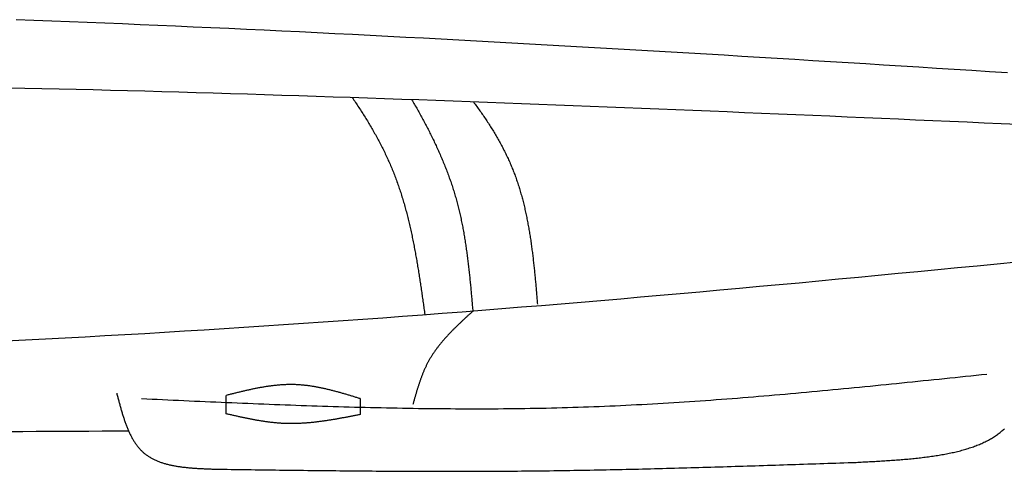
# Model space of a CAD drawing. Extents: x 715 to 7297, y 217 to 5760.
# Tile 74 of 89: x 4338 to 5137, y 3179 to 3546. Entities that reach past the tile are written whole.
import ezdxf

# ---------------------------------------------------------------- set-up
doc = ezdxf.new("R2010")
doc.units = 0
doc.layers.add('CAR', color=1, linetype='CONTINUOUS')

msp = doc.modelspace()

# ---------------------------------------------------------------- linework, layer by layer
at = {"layer": 'CAR'}
for points in [[(4505.516, 3225.744), (4505.516, 3240.723)], [(4614.075, 3238.1), (4614.075, 3225.164)]]:
    msp.add_lwpolyline(points, dxfattribs=at)
for points in [[(5139.53, 3502.43, 0), (5125.16, 3503.34, 0), (5110.8, 3504.24, 0), (5096.43, 3505.14, 0), (5082.07, 3506.04, 0), (5067.7, 3506.94, 0), (5053.34, 3507.83, 0), (5038.98, 3508.72, 0), (5024.61, 3509.61, 0), (5010.25, 3510.5, 0), (4995.88, 3511.38, 0), (4981.52, 3512.26, 0), (4967.15, 3513.14, 0), (4952.79, 3514.01, 0), (4938.42, 3514.88, 0), (4924.06, 3515.75, 0), (4909.69, 3516.61, 0), (4895.33, 3517.47, 0), (4880.96, 3518.32, 0), (4866.6, 3519.17, 0), (4852.23, 3520.01, 0), (4837.87, 3520.85, 0), (4823.5, 3521.68, 0), (4809.14, 3522.51, 0), (4794.77, 3523.33, 0), (4780.4, 3524.15, 0), (4766.04, 3524.96, 0), (4751.67, 3525.76, 0), (4737.31, 3526.56, 0), (4722.94, 3527.35, 0), (4708.57, 3528.13, 0), (4694.21, 3528.91, 0), (4679.84, 3529.68, 0), (4665.48, 3530.44, 0), (4651.11, 3531.2, 0), (4636.74, 3531.94, 0), (4622.38, 3532.68, 0), (4608.01, 3533.41, 0), (4593.64, 3534.13, 0), (4579.28, 3534.85, 0), (4564.91, 3535.55, 0), (4550.54, 3536.25, 0), (4536.17, 3536.94, 0), (4521.81, 3537.62, 0), (4507.44, 3538.29, 0), (4493.07, 3538.94, 0), (4478.7, 3539.59, 0), (4464.34, 3540.23, 0), (4449.97, 3540.86, 0), (4435.6, 3541.48, 0), (4421.23, 3542.09, 0), (4406.86, 3542.69, 0), (4392.49, 3543.27, 0), (4378.13, 3543.85, 0), (4363.76, 3544.41, 0), (4349.39, 3544.97, 0), (4335.02, 3545.51, 0)], [(5148.54, 3460.47, 0), (5134.63, 3461.08, 0), (5120.72, 3461.69, 0), (5106.82, 3462.3, 0), (5092.91, 3462.91, 0), (5079, 3463.52, 0), (5065.1, 3464.13, 0), (5051.19, 3464.74, 0), (5037.28, 3465.34, 0), (5023.38, 3465.94, 0), (5009.47, 3466.54, 0), (4995.56, 3467.14, 0), (4981.66, 3467.74, 0), (4967.75, 3468.33, 0), (4953.84, 3468.92, 0), (4939.94, 3469.51, 0), (4926.03, 3470.09, 0), (4912.12, 3470.67, 0), (4898.22, 3471.25, 0), (4884.31, 3471.82, 0), (4870.4, 3472.39, 0), (4856.5, 3472.96, 0), (4842.59, 3473.52, 0), (4828.68, 3474.08, 0), (4814.77, 3474.64, 0), (4800.87, 3475.19, 0), (4786.96, 3475.73, 0), (4773.05, 3476.27, 0), (4759.14, 3476.81, 0), (4745.24, 3477.34, 0), (4731.33, 3477.86, 0), (4717.42, 3478.38, 0), (4703.51, 3478.9, 0), (4689.6, 3479.41, 0), (4675.7, 3479.91, 0), (4661.79, 3480.41, 0), (4647.88, 3480.9, 0), (4633.97, 3481.38, 0), (4620.06, 3481.86, 0), (4606.16, 3482.33, 0), (4592.25, 3482.79, 0), (4578.34, 3483.25, 0), (4564.43, 3483.7, 0), (4550.52, 3484.14, 0), (4536.61, 3484.58, 0), (4522.7, 3485, 0), (4508.79, 3485.42, 0), (4494.89, 3485.83, 0), (4480.98, 3486.24, 0), (4467.07, 3486.63, 0), (4453.16, 3487.02, 0), (4439.25, 3487.4, 0), (4425.34, 3487.76, 0), (4411.43, 3488.13, 0), (4397.52, 3488.48, 0), (4383.61, 3488.82, 0), (4369.7, 3489.15, 0), (4355.79, 3489.47, 0), (4341.88, 3489.79, 0), (4327.97, 3490.09, 0)], [(4607.74, 3482.27, 0), (4608.41, 3481.29, 0), (4609.08, 3480.31, 0), (4609.75, 3479.33, 0), (4610.41, 3478.35, 0), (4611.07, 3477.36, 0), (4611.73, 3476.37, 0), (4612.38, 3475.38, 0), (4613.04, 3474.4, 0), (4613.68, 3473.4, 0), (4614.33, 3472.41, 0), (4614.97, 3471.42, 0), (4615.61, 3470.42, 0), (4616.25, 3469.43, 0), (4616.88, 3468.43, 0), (4617.51, 3467.43, 0), (4618.13, 3466.43, 0), (4618.76, 3465.43, 0), (4619.37, 3464.43, 0), (4619.99, 3463.42, 0), (4620.6, 3462.41, 0), (4621.21, 3461.41, 0), (4621.81, 3460.4, 0), (4622.41, 3459.39, 0), (4623.01, 3458.37, 0), (4623.6, 3457.36, 0), (4624.19, 3456.34, 0), (4624.77, 3455.32, 0), (4625.35, 3454.3, 0), (4625.93, 3453.28, 0), (4626.5, 3452.26, 0), (4627.07, 3451.24, 0), (4627.63, 3450.21, 0), (4628.19, 3449.18, 0), (4628.75, 3448.15, 0), (4629.3, 3447.12, 0), (4629.85, 3446.08, 0), (4630.39, 3445.05, 0), (4630.93, 3444.01, 0), (4631.46, 3442.97, 0), (4631.99, 3441.93, 0), (4632.52, 3440.89, 0), (4633.04, 3439.84, 0), (4633.55, 3438.8, 0), (4634.06, 3437.75, 0), (4634.57, 3436.7, 0), (4635.07, 3435.64, 0), (4635.57, 3434.59, 0), (4636.06, 3433.53, 0), (4636.55, 3432.47, 0), (4637.03, 3431.41, 0), (4637.5, 3430.35, 0), (4637.98, 3429.28, 0), (4638.44, 3428.21, 0), (4638.9, 3427.14, 0), (4639.36, 3426.07, 0), (4639.81, 3424.99, 0), (4640.26, 3423.92, 0), (4640.7, 3422.84, 0), (4641.13, 3421.76, 0), (4641.56, 3420.67, 0), (4641.99, 3419.59, 0), (4642.41, 3418.5, 0), (4642.82, 3417.41, 0), (4643.23, 3416.32, 0), (4643.64, 3415.22, 0), (4644.03, 3414.13, 0), (4644.43, 3413.03, 0), (4644.82, 3411.93, 0), (4645.2, 3410.83, 0), (4645.58, 3409.72, 0), (4645.96, 3408.62, 0), (4646.33, 3407.51, 0), (4646.69, 3406.4, 0), (4647.05, 3405.28, 0), (4647.41, 3404.17, 0), (4647.76, 3403.05, 0), (4648.11, 3401.94, 0), (4648.45, 3400.82, 0), (4648.79, 3399.69, 0), (4649.13, 3398.57, 0), (4649.46, 3397.45, 0), (4649.78, 3396.32, 0), (4650.11, 3395.19, 0), (4650.42, 3394.06, 0), (4650.74, 3392.93, 0), (4651.05, 3391.8, 0), (4651.36, 3390.66, 0), (4651.66, 3389.53, 0), (4651.96, 3388.39, 0), (4652.25, 3387.25, 0), (4652.54, 3386.11, 0), (4652.83, 3384.97, 0), (4653.12, 3383.82, 0), (4653.4, 3382.68, 0), (4653.67, 3381.53, 0), (4653.95, 3380.38, 0), (4654.22, 3379.23, 0), (4654.48, 3378.08, 0), (4654.75, 3376.93, 0), (4655.01, 3375.78, 0), (4655.27, 3374.63, 0), (4655.52, 3373.47, 0), (4655.77, 3372.31, 0), (4656.02, 3371.16, 0), (4656.27, 3370, 0), (4656.51, 3368.84, 0), (4656.75, 3367.68, 0), (4656.99, 3366.52, 0), (4657.22, 3365.35, 0), (4657.45, 3364.19, 0), (4657.68, 3363.02, 0), (4657.91, 3361.86, 0), (4658.13, 3360.69, 0), (4658.35, 3359.52, 0), (4658.57, 3358.36, 0), (4658.79, 3357.19, 0), (4659, 3356.02, 0), (4659.21, 3354.85, 0), (4659.42, 3353.67, 0), (4659.63, 3352.5, 0), (4659.84, 3351.33, 0), (4660.04, 3350.15, 0), (4660.24, 3348.98, 0), (4660.44, 3347.81, 0), (4660.64, 3346.63, 0), (4660.84, 3345.45, 0), (4661.03, 3344.28, 0), (4661.22, 3343.1, 0), (4661.41, 3341.92, 0), (4661.6, 3340.74, 0), (4661.79, 3339.56, 0), (4661.98, 3338.39, 0), (4662.16, 3337.21, 0), (4662.35, 3336.03, 0), (4662.53, 3334.85, 0), (4662.71, 3333.66, 0), (4662.89, 3332.48, 0), (4663.07, 3331.3, 0), (4663.24, 3330.12, 0), (4663.42, 3328.94, 0), (4663.59, 3327.76, 0), (4663.77, 3326.58, 0), (4663.94, 3325.39, 0), (4664.11, 3324.21, 0), (4664.28, 3323.03, 0), (4664.45, 3321.85, 0), (4664.62, 3320.66, 0), (4664.79, 3319.48, 0), (4664.96, 3318.3, 0), (4665.13, 3317.11, 0), (4665.3, 3315.93, 0), (4665.46, 3314.75, 0), (4665.63, 3313.57, 0), (4665.8, 3312.38, 0), (4665.96, 3311.2, 0), (4666.13, 3310.02, 0), (4666.29, 3308.84, 0), (4666.46, 3307.66, 0), (4666.62, 3306.48, 0)], [(4656.06, 3480.61, 0), (4656.64, 3479.62, 0), (4657.22, 3478.62, 0), (4657.8, 3477.63, 0), (4658.37, 3476.63, 0), (4658.94, 3475.64, 0), (4659.51, 3474.64, 0), (4660.07, 3473.65, 0), (4660.64, 3472.65, 0), (4661.2, 3471.65, 0), (4661.75, 3470.65, 0), (4662.31, 3469.65, 0), (4662.86, 3468.65, 0), (4663.42, 3467.65, 0), (4663.96, 3466.65, 0), (4664.51, 3465.64, 0), (4665.05, 3464.64, 0), (4665.59, 3463.64, 0), (4666.13, 3462.63, 0), (4666.67, 3461.62, 0), (4667.2, 3460.62, 0), (4667.73, 3459.61, 0), (4668.25, 3458.6, 0), (4668.78, 3457.59, 0), (4669.3, 3456.58, 0), (4669.82, 3455.56, 0), (4670.33, 3454.55, 0), (4670.84, 3453.54, 0), (4671.35, 3452.52, 0), (4671.86, 3451.51, 0), (4672.36, 3450.49, 0), (4672.86, 3449.47, 0), (4673.35, 3448.45, 0), (4673.84, 3447.43, 0), (4674.33, 3446.41, 0), (4674.82, 3445.39, 0), (4675.3, 3444.36, 0), (4675.78, 3443.34, 0), (4676.26, 3442.31, 0), (4676.73, 3441.28, 0), (4677.2, 3440.26, 0), (4677.66, 3439.23, 0), (4678.12, 3438.2, 0), (4678.58, 3437.16, 0), (4679.03, 3436.13, 0), (4679.48, 3435.1, 0), (4679.93, 3434.06, 0), (4680.37, 3433.02, 0), (4680.81, 3431.99, 0), (4681.25, 3430.95, 0), (4681.68, 3429.91, 0), (4682.1, 3428.87, 0), (4682.53, 3427.82, 0), (4682.95, 3426.78, 0), (4683.36, 3425.73, 0), (4683.77, 3424.69, 0), (4684.18, 3423.64, 0), (4684.58, 3422.59, 0), (4684.98, 3421.54, 0), (4685.37, 3420.48, 0), (4685.76, 3419.43, 0), (4686.15, 3418.38, 0), (4686.53, 3417.32, 0), (4686.91, 3416.26, 0), (4687.28, 3415.2, 0), (4687.65, 3414.14, 0), (4688.01, 3413.08, 0), (4688.37, 3412.01, 0), (4688.72, 3410.95, 0), (4689.07, 3409.88, 0), (4689.42, 3408.81, 0), (4689.76, 3407.74, 0), (4690.1, 3406.67, 0), (4690.43, 3405.6, 0), (4690.75, 3404.52, 0), (4691.07, 3403.45, 0), (4691.39, 3402.37, 0), (4691.7, 3401.29, 0), (4692.01, 3400.21, 0), (4692.31, 3399.13, 0), (4692.61, 3398.04, 0), (4692.9, 3396.96, 0), (4693.18, 3395.87, 0), (4693.47, 3394.78, 0), (4693.74, 3393.69, 0), (4694.02, 3392.6, 0), (4694.29, 3391.51, 0), (4694.55, 3390.41, 0), (4694.81, 3389.32, 0), (4695.06, 3388.22, 0), (4695.31, 3387.12, 0), (4695.56, 3386.02, 0), (4695.8, 3384.92, 0), (4696.04, 3383.81, 0), (4696.27, 3382.71, 0), (4696.5, 3381.6, 0), (4696.73, 3380.5, 0), (4696.95, 3379.39, 0), (4697.17, 3378.28, 0), (4697.38, 3377.17, 0), (4697.59, 3376.05, 0), (4697.8, 3374.94, 0), (4698, 3373.83, 0), (4698.2, 3372.71, 0), (4698.39, 3371.59, 0), (4698.59, 3370.48, 0), (4698.78, 3369.36, 0), (4698.96, 3368.24, 0), (4699.14, 3367.12, 0), (4699.32, 3365.99, 0), (4699.5, 3364.87, 0), (4699.67, 3363.75, 0), (4699.84, 3362.62, 0), (4700.01, 3361.5, 0), (4700.17, 3360.37, 0), (4700.34, 3359.24, 0), (4700.49, 3358.11, 0), (4700.65, 3356.98, 0), (4700.8, 3355.85, 0), (4700.95, 3354.72, 0), (4701.1, 3353.59, 0), (4701.25, 3352.45, 0), (4701.39, 3351.32, 0), (4701.53, 3350.19, 0), (4701.67, 3349.05, 0), (4701.81, 3347.92, 0), (4701.95, 3346.78, 0), (4702.08, 3345.64, 0), (4702.21, 3344.5, 0), (4702.34, 3343.36, 0), (4702.46, 3342.23, 0), (4702.59, 3341.09, 0), (4702.71, 3339.95, 0), (4702.84, 3338.8, 0), (4702.96, 3337.66, 0), (4703.07, 3336.52, 0), (4703.19, 3335.38, 0), (4703.31, 3334.24, 0), (4703.42, 3333.09, 0), (4703.53, 3331.95, 0), (4703.65, 3330.8, 0), (4703.76, 3329.66, 0), (4703.87, 3328.52, 0), (4703.97, 3327.37, 0), (4704.08, 3326.22, 0), (4704.19, 3325.08, 0), (4704.29, 3323.93, 0), (4704.4, 3322.79, 0), (4704.5, 3321.64, 0), (4704.61, 3320.49, 0), (4704.71, 3319.35, 0), (4704.81, 3318.2, 0), (4704.91, 3317.05, 0), (4705.01, 3315.9, 0), (4705.12, 3314.76, 0), (4705.22, 3313.61, 0), (4705.32, 3312.46, 0), (4705.42, 3311.31, 0), (4705.52, 3310.16, 0), (4705.62, 3309.02, 0)], [(4706.11, 3478.8, 0), (4706.78, 3477.9, 0), (4707.44, 3477.01, 0), (4708.1, 3476.11, 0), (4708.76, 3475.2, 0), (4709.42, 3474.3, 0), (4710.07, 3473.4, 0), (4710.72, 3472.49, 0), (4711.36, 3471.58, 0), (4712.01, 3470.67, 0), (4712.64, 3469.76, 0), (4713.28, 3468.85, 0), (4713.91, 3467.94, 0), (4714.54, 3467.02, 0), (4715.16, 3466.11, 0), (4715.78, 3465.19, 0), (4716.4, 3464.27, 0), (4717.01, 3463.35, 0), (4717.62, 3462.42, 0), (4718.22, 3461.5, 0), (4718.82, 3460.57, 0), (4719.41, 3459.64, 0), (4720.01, 3458.71, 0), (4720.59, 3457.78, 0), (4721.18, 3456.85, 0), (4721.75, 3455.91, 0), (4722.33, 3454.97, 0), (4722.9, 3454.04, 0), (4723.46, 3453.09, 0), (4724.02, 3452.15, 0), (4724.58, 3451.21, 0), (4725.13, 3450.26, 0), (4725.68, 3449.31, 0), (4726.22, 3448.36, 0), (4726.76, 3447.41, 0), (4727.29, 3446.45, 0), (4727.82, 3445.49, 0), (4728.34, 3444.53, 0), (4728.86, 3443.57, 0), (4729.37, 3442.61, 0), (4729.88, 3441.64, 0), (4730.38, 3440.68, 0), (4730.88, 3439.71, 0), (4731.37, 3438.73, 0), (4731.86, 3437.76, 0), (4732.34, 3436.78, 0), (4732.81, 3435.8, 0), (4733.28, 3434.82, 0), (4733.75, 3433.84, 0), (4734.21, 3432.85, 0), (4734.66, 3431.87, 0), (4735.11, 3430.88, 0), (4735.55, 3429.88, 0), (4735.99, 3428.89, 0), (4736.42, 3427.89, 0), (4736.84, 3426.89, 0), (4737.26, 3425.89, 0), (4737.67, 3424.88, 0), (4738.08, 3423.87, 0), (4738.48, 3422.86, 0), (4738.88, 3421.85, 0), (4739.26, 3420.83, 0), (4739.65, 3419.82, 0), (4740.02, 3418.8, 0), (4740.4, 3417.77, 0), (4740.76, 3416.75, 0), (4741.12, 3415.72, 0), (4741.48, 3414.69, 0), (4741.82, 3413.66, 0), (4742.17, 3412.62, 0), (4742.51, 3411.59, 0), (4742.84, 3410.55, 0), (4743.16, 3409.51, 0), (4743.49, 3408.47, 0), (4743.8, 3407.42, 0), (4744.12, 3406.37, 0), (4744.42, 3405.33, 0), (4744.72, 3404.28, 0), (4745.02, 3403.22, 0), (4745.31, 3402.17, 0), (4745.6, 3401.11, 0), (4745.88, 3400.05, 0), (4746.16, 3398.99, 0), (4746.43, 3397.93, 0), (4746.7, 3396.87, 0), (4746.96, 3395.8, 0), (4747.22, 3394.74, 0), (4747.48, 3393.67, 0), (4747.73, 3392.6, 0), (4747.97, 3391.53, 0), (4748.22, 3390.45, 0), (4748.45, 3389.38, 0), (4748.69, 3388.3, 0), (4748.92, 3387.23, 0), (4749.14, 3386.15, 0), (4749.36, 3385.07, 0), (4749.58, 3383.99, 0), (4749.79, 3382.9, 0), (4750, 3381.82, 0), (4750.21, 3380.74, 0), (4750.41, 3379.65, 0), (4750.61, 3378.56, 0), (4750.81, 3377.47, 0), (4751, 3376.38, 0), (4751.19, 3375.29, 0), (4751.38, 3374.2, 0), (4751.56, 3373.11, 0), (4751.74, 3372.02, 0), (4751.91, 3370.92, 0), (4752.09, 3369.83, 0), (4752.25, 3368.73, 0), (4752.42, 3367.63, 0), (4752.59, 3366.54, 0), (4752.75, 3365.44, 0), (4752.9, 3364.34, 0), (4753.06, 3363.24, 0), (4753.21, 3362.14, 0), (4753.36, 3361.04, 0), (4753.51, 3359.94, 0), (4753.65, 3358.84, 0), (4753.8, 3357.73, 0), (4753.94, 3356.63, 0), (4754.07, 3355.53, 0), (4754.21, 3354.42, 0), (4754.34, 3353.32, 0), (4754.47, 3352.22, 0), (4754.6, 3351.11, 0), (4754.73, 3350.01, 0), (4754.86, 3348.9, 0), (4754.98, 3347.8, 0), (4755.1, 3346.69, 0), (4755.22, 3345.58, 0), (4755.34, 3344.48, 0), (4755.45, 3343.37, 0), (4755.57, 3342.27, 0), (4755.68, 3341.16, 0), (4755.79, 3340.06, 0), (4755.9, 3338.95, 0), (4756.01, 3337.85, 0), (4756.12, 3336.74, 0), (4756.22, 3335.64, 0), (4756.33, 3334.53, 0), (4756.43, 3333.43, 0), (4756.53, 3332.32, 0), (4756.64, 3331.22, 0), (4756.74, 3330.12, 0), (4756.84, 3329.01, 0), (4756.93, 3327.91, 0), (4757.03, 3326.81, 0), (4757.13, 3325.71, 0), (4757.23, 3324.6, 0), (4757.32, 3323.5, 0), (4757.42, 3322.4, 0), (4757.51, 3321.3, 0), (4757.61, 3320.21, 0), (4757.7, 3319.11, 0), (4757.79, 3318.01, 0), (4757.89, 3316.91, 0), (4757.98, 3315.82, 0), (4758.07, 3314.72, 0)], [(5147.3, 3348.8, 0), (5131.22, 3347.23, 0), (5115.15, 3345.67, 0), (5099.07, 3344.11, 0), (5082.99, 3342.56, 0), (5066.91, 3341.02, 0), (5050.83, 3339.48, 0), (5034.75, 3337.95, 0), (5018.67, 3336.42, 0), (5002.58, 3334.91, 0), (4986.5, 3333.4, 0), (4970.42, 3331.9, 0), (4954.34, 3330.41, 0), (4938.25, 3328.94, 0), (4922.17, 3327.47, 0), (4906.08, 3326.01, 0), (4890, 3324.57, 0), (4873.91, 3323.14, 0), (4857.83, 3321.72, 0), (4841.74, 3320.31, 0), (4825.65, 3318.92, 0), (4809.56, 3317.54, 0), (4793.47, 3316.18, 0), (4777.38, 3314.83, 0), (4761.29, 3313.5, 0), (4745.2, 3312.18, 0), (4729.1, 3310.88, 0), (4713.01, 3309.6, 0), (4696.91, 3308.34, 0), (4680.82, 3307.09, 0), (4664.72, 3305.86, 0), (4648.62, 3304.65, 0), (4632.52, 3303.47, 0), (4616.42, 3302.3, 0), (4600.32, 3301.15, 0), (4584.22, 3300.02, 0), (4568.11, 3298.92, 0), (4552.01, 3297.83, 0), (4535.9, 3296.76, 0), (4519.79, 3295.71, 0), (4503.68, 3294.69, 0), (4487.57, 3293.68, 0), (4471.46, 3292.69, 0), (4455.35, 3291.72, 0), (4439.24, 3290.76, 0), (4423.12, 3289.83, 0), (4407.01, 3288.91, 0), (4390.89, 3288.02, 0), (4374.78, 3287.14, 0), (4358.66, 3286.27, 0), (4342.54, 3285.43, 0), (4326.42, 3284.6, 0)], [(4705.62, 3309.02, 0), (4705.18, 3308.62, 0), (4704.74, 3308.22, 0), (4704.31, 3307.82, 0), (4703.87, 3307.42, 0), (4703.43, 3307.02, 0), (4703, 3306.62, 0), (4702.56, 3306.22, 0), (4702.13, 3305.82, 0), (4701.69, 3305.42, 0), (4701.26, 3305.02, 0), (4700.82, 3304.62, 0), (4700.39, 3304.22, 0), (4699.96, 3303.82, 0), (4699.52, 3303.42, 0), (4699.09, 3303.02, 0), (4698.66, 3302.62, 0), (4698.23, 3302.22, 0), (4697.8, 3301.82, 0), (4697.37, 3301.41, 0), (4696.94, 3301.01, 0), (4696.51, 3300.61, 0), (4696.08, 3300.2, 0), (4695.65, 3299.8, 0), (4695.23, 3299.39, 0), (4694.8, 3298.99, 0), (4694.38, 3298.58, 0), (4693.95, 3298.18, 0), (4693.53, 3297.77, 0), (4693.11, 3297.36, 0), (4692.69, 3296.95, 0), (4692.27, 3296.55, 0), (4691.85, 3296.14, 0), (4691.43, 3295.73, 0), (4691.02, 3295.31, 0), (4690.6, 3294.9, 0), (4690.19, 3294.49, 0), (4689.78, 3294.08, 0), (4689.37, 3293.66, 0), (4688.96, 3293.25, 0), (4688.55, 3292.83, 0), (4688.15, 3292.41, 0), (4687.74, 3292, 0), (4687.34, 3291.58, 0), (4686.94, 3291.16, 0), (4686.54, 3290.74, 0), (4686.14, 3290.32, 0), (4685.74, 3289.9, 0), (4685.35, 3289.47, 0), (4684.95, 3289.05, 0), (4684.56, 3288.62, 0), (4684.17, 3288.2, 0), (4683.79, 3287.77, 0), (4683.4, 3287.34, 0), (4683.02, 3286.91, 0), (4682.63, 3286.48, 0), (4682.26, 3286.04, 0), (4681.88, 3285.61, 0), (4681.5, 3285.18, 0), (4681.13, 3284.74, 0), (4680.76, 3284.3, 0), (4680.39, 3283.86, 0), (4680.02, 3283.42, 0), (4679.66, 3282.98, 0), (4679.3, 3282.54, 0), (4678.94, 3282.1, 0), (4678.58, 3281.65, 0), (4678.22, 3281.2, 0), (4677.87, 3280.75, 0), (4677.52, 3280.3, 0), (4677.17, 3279.85, 0), (4676.83, 3279.4, 0), (4676.49, 3278.95, 0), (4676.15, 3278.49, 0), (4675.81, 3278.03, 0), (4675.48, 3277.57, 0), (4675.15, 3277.11, 0), (4674.82, 3276.65, 0), (4674.49, 3276.18, 0), (4674.17, 3275.72, 0), (4673.85, 3275.25, 0), (4673.53, 3274.78, 0), (4673.22, 3274.31, 0), (4672.91, 3273.84, 0), (4672.6, 3273.36, 0), (4672.3, 3272.88, 0), (4671.99, 3272.41, 0), (4671.7, 3271.93, 0), (4671.4, 3271.44, 0), (4671.11, 3270.96, 0), (4670.82, 3270.47, 0), (4670.54, 3269.98, 0), (4670.25, 3269.49, 0), (4669.97, 3269, 0), (4669.7, 3268.51, 0), (4669.43, 3268.01, 0), (4669.16, 3267.51, 0), (4668.9, 3267.01, 0), (4668.63, 3266.51, 0), (4668.38, 3266.01, 0), (4668.12, 3265.5, 0), (4667.87, 3264.99, 0), (4667.62, 3264.48, 0), (4667.38, 3263.97, 0), (4667.14, 3263.46, 0), (4666.9, 3262.94, 0), (4666.66, 3262.42, 0), (4666.43, 3261.9, 0), (4666.2, 3261.38, 0), (4665.97, 3260.86, 0), (4665.74, 3260.34, 0), (4665.52, 3259.81, 0), (4665.3, 3259.28, 0), (4665.09, 3258.76, 0), (4664.87, 3258.23, 0), (4664.66, 3257.69, 0), (4664.45, 3257.16, 0), (4664.24, 3256.63, 0), (4664.04, 3256.09, 0), (4663.84, 3255.55, 0), (4663.64, 3255.02, 0), (4663.44, 3254.48, 0), (4663.24, 3253.93, 0), (4663.05, 3253.39, 0), (4662.86, 3252.85, 0), (4662.67, 3252.3, 0), (4662.48, 3251.76, 0), (4662.29, 3251.21, 0), (4662.11, 3250.66, 0), (4661.93, 3250.12, 0), (4661.74, 3249.57, 0), (4661.57, 3249.02, 0), (4661.39, 3248.46, 0), (4661.21, 3247.91, 0), (4661.04, 3247.36, 0), (4660.86, 3246.8, 0), (4660.69, 3246.25, 0), (4660.52, 3245.69, 0), (4660.35, 3245.14, 0), (4660.18, 3244.58, 0), (4660.01, 3244.02, 0), (4659.85, 3243.46, 0), (4659.68, 3242.91, 0), (4659.51, 3242.35, 0), (4659.35, 3241.79, 0), (4659.19, 3241.23, 0), (4659.03, 3240.67, 0), (4658.86, 3240.1, 0), (4658.7, 3239.54, 0), (4658.54, 3238.98, 0), (4658.38, 3238.42, 0), (4658.22, 3237.86, 0), (4658.06, 3237.29, 0), (4657.91, 3236.73, 0), (4657.75, 3236.17, 0), (4657.59, 3235.6, 0), (4657.43, 3235.04, 0), (4657.28, 3234.47, 0), (4657.12, 3233.91, 0), (4656.96, 3233.35, 0)], [(5122.89, 3257.8, 0), (5118.58, 3257.35, 0), (5114.27, 3256.9, 0), (5109.97, 3256.45, 0), (5105.66, 3255.99, 0), (5101.35, 3255.54, 0), (5097.05, 3255.09, 0), (5092.74, 3254.64, 0), (5088.43, 3254.19, 0), (5084.12, 3253.74, 0), (5079.82, 3253.29, 0), (5075.51, 3252.85, 0), (5071.2, 3252.4, 0), (5066.9, 3251.96, 0), (5062.59, 3251.51, 0), (5058.28, 3251.07, 0), (5053.98, 3250.63, 0), (5049.67, 3250.19, 0), (5045.36, 3249.75, 0), (5041.05, 3249.32, 0), (5036.75, 3248.89, 0), (5032.44, 3248.46, 0), (5028.13, 3248.03, 0), (5023.82, 3247.6, 0), (5019.52, 3247.18, 0), (5015.21, 3246.75, 0), (5010.9, 3246.34, 0), (5006.59, 3245.92, 0), (5002.28, 3245.51, 0), (4997.98, 3245.1, 0), (4993.67, 3244.69, 0), (4989.36, 3244.29, 0), (4985.05, 3243.88, 0), (4980.74, 3243.49, 0), (4976.43, 3243.09, 0), (4972.12, 3242.7, 0), (4967.82, 3242.32, 0), (4963.51, 3241.93, 0), (4959.2, 3241.55, 0), (4954.89, 3241.18, 0), (4950.58, 3240.81, 0), (4946.27, 3240.44, 0), (4941.96, 3240.08, 0), (4937.65, 3239.72, 0), (4933.34, 3239.37, 0), (4929.03, 3239.02, 0), (4924.72, 3238.67, 0), (4920.41, 3238.33, 0), (4916.1, 3238, 0), (4911.79, 3237.67, 0), (4907.48, 3237.35, 0), (4903.17, 3237.03, 0), (4898.86, 3236.71, 0), (4894.55, 3236.41, 0), (4890.23, 3236.1, 0), (4885.92, 3235.81, 0), (4881.61, 3235.52, 0), (4877.3, 3235.23, 0), (4872.99, 3234.95, 0), (4868.68, 3234.68, 0), (4864.36, 3234.41, 0), (4860.05, 3234.15, 0), (4855.74, 3233.9, 0), (4851.42, 3233.65, 0), (4847.11, 3233.41, 0), (4842.8, 3233.17, 0), (4838.48, 3232.95, 0), (4834.17, 3232.73, 0), (4829.86, 3232.51, 0), (4825.54, 3232.31, 0), (4821.23, 3232.11, 0), (4816.91, 3231.91, 0), (4812.6, 3231.73, 0), (4808.28, 3231.55, 0), (4803.97, 3231.38, 0), (4799.65, 3231.22, 0), (4795.34, 3231.07, 0), (4791.02, 3230.92, 0), (4786.7, 3230.79, 0), (4782.39, 3230.66, 0), (4778.07, 3230.54, 0), (4773.75, 3230.42, 0), (4769.44, 3230.32, 0), (4765.12, 3230.22, 0), (4760.8, 3230.13, 0), (4756.48, 3230.05, 0), (4752.16, 3229.97, 0), (4747.85, 3229.91, 0), (4743.53, 3229.84, 0), (4739.21, 3229.79, 0), (4734.89, 3229.75, 0), (4730.57, 3229.71, 0), (4726.25, 3229.67, 0), (4721.93, 3229.65, 0), (4717.61, 3229.63, 0), (4713.29, 3229.62, 0), (4708.97, 3229.61, 0), (4704.65, 3229.61, 0), (4700.33, 3229.62, 0), (4696.01, 3229.63, 0), (4691.69, 3229.65, 0), (4687.37, 3229.68, 0), (4683.05, 3229.71, 0), (4678.72, 3229.74, 0), (4674.4, 3229.79, 0), (4670.08, 3229.83, 0), (4665.76, 3229.89, 0), (4661.44, 3229.95, 0), (4657.11, 3230.01, 0), (4652.79, 3230.08, 0), (4648.47, 3230.15, 0), (4644.15, 3230.23, 0), (4639.82, 3230.31, 0), (4635.5, 3230.4, 0), (4631.18, 3230.5, 0), (4626.85, 3230.59, 0), (4622.53, 3230.7, 0), (4618.21, 3230.8, 0), (4613.88, 3230.91, 0), (4609.56, 3231.03, 0), (4605.23, 3231.15, 0), (4600.91, 3231.27, 0), (4596.58, 3231.4, 0), (4592.26, 3231.53, 0), (4587.94, 3231.66, 0), (4583.61, 3231.8, 0), (4579.29, 3231.94, 0), (4574.96, 3232.08, 0), (4570.64, 3232.23, 0), (4566.31, 3232.38, 0), (4561.99, 3232.53, 0), (4557.66, 3232.69, 0), (4553.34, 3232.85, 0), (4549.01, 3233.01, 0), (4544.69, 3233.18, 0), (4540.36, 3233.34, 0), (4536.03, 3233.51, 0), (4531.71, 3233.68, 0), (4527.38, 3233.86, 0), (4523.06, 3234.03, 0), (4518.73, 3234.21, 0), (4514.41, 3234.39, 0), (4510.08, 3234.58, 0), (4505.75, 3234.76, 0), (4501.43, 3234.94, 0), (4497.1, 3235.13, 0), (4492.78, 3235.32, 0), (4488.45, 3235.51, 0), (4484.12, 3235.7, 0), (4479.8, 3235.89, 0), (4475.47, 3236.08, 0), (4471.14, 3236.28, 0), (4466.82, 3236.47, 0), (4462.49, 3236.67, 0), (4458.17, 3236.86, 0), (4453.84, 3237.06, 0), (4449.51, 3237.26, 0), (4445.19, 3237.45, 0), (4440.86, 3237.65, 0), (4436.53, 3237.85, 0)], [(4614.08, 3238.1, 0), (4613.4, 3238.31, 0), (4612.72, 3238.52, 0), (4612.04, 3238.72, 0), (4611.36, 3238.93, 0), (4610.69, 3239.14, 0), (4610.01, 3239.34, 0), (4609.33, 3239.55, 0), (4608.65, 3239.76, 0), (4607.98, 3239.96, 0), (4607.3, 3240.17, 0), (4606.62, 3240.37, 0), (4605.94, 3240.58, 0), (4605.27, 3240.78, 0), (4604.59, 3240.98, 0), (4603.91, 3241.18, 0), (4603.23, 3241.38, 0), (4602.56, 3241.58, 0), (4601.88, 3241.78, 0), (4601.2, 3241.98, 0), (4600.52, 3242.17, 0), (4599.84, 3242.37, 0), (4599.17, 3242.56, 0), (4598.49, 3242.75, 0), (4597.81, 3242.94, 0), (4597.13, 3243.13, 0), (4596.45, 3243.32, 0), (4595.78, 3243.51, 0), (4595.1, 3243.69, 0), (4594.42, 3243.88, 0), (4593.74, 3244.06, 0), (4593.06, 3244.24, 0), (4592.38, 3244.41, 0), (4591.71, 3244.59, 0), (4591.03, 3244.76, 0), (4590.35, 3244.93, 0), (4589.67, 3245.1, 0), (4588.99, 3245.27, 0), (4588.31, 3245.43, 0), (4587.63, 3245.6, 0), (4586.96, 3245.76, 0), (4586.28, 3245.91, 0), (4585.6, 3246.07, 0), (4584.92, 3246.22, 0), (4584.24, 3246.37, 0), (4583.56, 3246.52, 0), (4582.88, 3246.66, 0), (4582.2, 3246.8, 0), (4581.52, 3246.94, 0), (4580.84, 3247.08, 0), (4580.16, 3247.21, 0), (4579.48, 3247.34, 0), (4578.8, 3247.47, 0), (4578.12, 3247.59, 0), (4577.44, 3247.71, 0), (4576.76, 3247.83, 0), (4576.08, 3247.94, 0), (4575.4, 3248.05, 0), (4574.72, 3248.16, 0), (4574.04, 3248.26, 0), (4573.36, 3248.36, 0), (4572.68, 3248.46, 0), (4572, 3248.55, 0), (4571.32, 3248.64, 0), (4570.64, 3248.72, 0), (4569.96, 3248.8, 0), (4569.28, 3248.88, 0), (4568.6, 3248.95, 0), (4567.91, 3249.02, 0), (4567.23, 3249.08, 0), (4566.55, 3249.14, 0), (4565.87, 3249.2, 0), (4565.19, 3249.25, 0), (4564.51, 3249.3, 0), (4563.82, 3249.34, 0), (4563.14, 3249.38, 0), (4562.46, 3249.41, 0), (4561.78, 3249.44, 0), (4561.09, 3249.46, 0), (4560.41, 3249.48, 0), (4559.73, 3249.5, 0), (4559.05, 3249.51, 0), (4558.36, 3249.51, 0), (4557.68, 3249.51, 0), (4557, 3249.51, 0), (4556.31, 3249.5, 0), (4555.63, 3249.49, 0), (4554.95, 3249.47, 0), (4554.26, 3249.45, 0), (4553.58, 3249.42, 0), (4552.89, 3249.39, 0), (4552.21, 3249.36, 0), (4551.53, 3249.32, 0), (4550.84, 3249.28, 0), (4550.16, 3249.24, 0), (4549.47, 3249.19, 0), (4548.79, 3249.13, 0), (4548.1, 3249.08, 0), (4547.42, 3249.02, 0), (4546.73, 3248.95, 0), (4546.05, 3248.88, 0), (4545.36, 3248.81, 0), (4544.68, 3248.74, 0), (4543.99, 3248.66, 0), (4543.31, 3248.58, 0), (4542.62, 3248.49, 0), (4541.94, 3248.4, 0), (4541.25, 3248.31, 0), (4540.56, 3248.22, 0), (4539.88, 3248.12, 0), (4539.19, 3248.02, 0), (4538.51, 3247.92, 0), (4537.82, 3247.81, 0), (4537.13, 3247.7, 0), (4536.45, 3247.59, 0), (4535.76, 3247.48, 0), (4535.07, 3247.36, 0), (4534.39, 3247.24, 0), (4533.7, 3247.12, 0), (4533.02, 3247, 0), (4532.33, 3246.87, 0), (4531.64, 3246.74, 0), (4530.95, 3246.61, 0), (4530.27, 3246.48, 0), (4529.58, 3246.34, 0), (4528.89, 3246.21, 0), (4528.21, 3246.07, 0), (4527.52, 3245.92, 0), (4526.83, 3245.78, 0), (4526.15, 3245.64, 0), (4525.46, 3245.49, 0), (4524.77, 3245.34, 0), (4524.08, 3245.19, 0), (4523.4, 3245.04, 0), (4522.71, 3244.89, 0), (4522.02, 3244.73, 0), (4521.33, 3244.57, 0), (4520.65, 3244.42, 0), (4519.96, 3244.26, 0), (4519.27, 3244.1, 0), (4518.58, 3243.94, 0), (4517.9, 3243.77, 0), (4517.21, 3243.61, 0), (4516.52, 3243.45, 0), (4515.83, 3243.28, 0), (4515.15, 3243.11, 0), (4514.46, 3242.95, 0), (4513.77, 3242.78, 0), (4513.08, 3242.61, 0), (4512.39, 3242.44, 0), (4511.71, 3242.27, 0), (4511.02, 3242.1, 0), (4510.33, 3241.93, 0), (4509.64, 3241.76, 0), (4508.96, 3241.59, 0), (4508.27, 3241.41, 0), (4507.58, 3241.24, 0), (4506.89, 3241.07, 0), (4506.2, 3240.9, 0), (4505.52, 3240.72, 0)], [(4416.55, 3242.42, 0), (4416.74, 3241.66, 0), (4416.94, 3240.91, 0), (4417.14, 3240.15, 0), (4417.34, 3239.39, 0), (4417.54, 3238.64, 0), (4417.74, 3237.88, 0), (4417.94, 3237.12, 0), (4418.14, 3236.37, 0), (4418.34, 3235.62, 0), (4418.54, 3234.86, 0), (4418.75, 3234.11, 0), (4418.95, 3233.36, 0), (4419.16, 3232.62, 0), (4419.37, 3231.87, 0), (4419.57, 3231.12, 0), (4419.78, 3230.38, 0), (4420, 3229.64, 0), (4420.21, 3228.9, 0), (4420.42, 3228.16, 0), (4420.64, 3227.43, 0), (4420.86, 3226.7, 0), (4421.08, 3225.97, 0), (4421.31, 3225.24, 0), (4421.53, 3224.52, 0), (4421.76, 3223.8, 0), (4421.99, 3223.08, 0), (4422.22, 3222.36, 0), (4422.46, 3221.65, 0), (4422.7, 3220.94, 0), (4422.94, 3220.24, 0), (4423.18, 3219.54, 0), (4423.43, 3218.84, 0), (4423.68, 3218.15, 0), (4423.94, 3217.46, 0), (4424.19, 3216.77, 0), (4424.45, 3216.09, 0), (4424.72, 3215.41, 0), (4424.99, 3214.74, 0), (4425.26, 3214.08, 0), (4425.54, 3213.41, 0), (4425.82, 3212.76, 0), (4426.1, 3212.1, 0), (4426.39, 3211.45, 0), (4426.68, 3210.81, 0), (4426.98, 3210.18, 0), (4427.28, 3209.54, 0), (4427.58, 3208.92, 0), (4427.9, 3208.3, 0), (4428.21, 3207.68, 0), (4428.53, 3207.08, 0), (4428.86, 3206.47, 0), (4429.19, 3205.88, 0), (4429.52, 3205.29, 0), (4429.86, 3204.71, 0), (4430.21, 3204.13, 0), (4430.56, 3203.56, 0), (4430.92, 3203, 0), (4431.28, 3202.44, 0), (4431.65, 3201.89, 0), (4432.03, 3201.35, 0), (4432.41, 3200.82, 0), (4432.79, 3200.29, 0), (4433.19, 3199.77, 0), (4433.59, 3199.26, 0), (4433.99, 3198.75, 0), (4434.4, 3198.26, 0), (4434.82, 3197.77, 0), (4435.25, 3197.29, 0), (4435.68, 3196.82, 0), (4436.12, 3196.36, 0), (4436.57, 3195.9, 0), (4437.02, 3195.46, 0), (4437.48, 3195.02, 0), (4437.95, 3194.59, 0), (4438.42, 3194.17, 0), (4438.91, 3193.76, 0), (4439.4, 3193.36, 0), (4439.89, 3192.97, 0), (4440.4, 3192.59, 0), (4440.91, 3192.21, 0), (4441.43, 3191.85, 0), (4441.95, 3191.49, 0), (4442.49, 3191.14, 0), (4443.02, 3190.8, 0), (4443.57, 3190.47, 0), (4444.12, 3190.14, 0), (4444.68, 3189.83, 0), (4445.25, 3189.52, 0), (4445.82, 3189.22, 0), (4446.4, 3188.92, 0), (4446.98, 3188.64, 0), (4447.57, 3188.36, 0), (4448.17, 3188.09, 0), (4448.77, 3187.83, 0), (4449.38, 3187.57, 0), (4449.99, 3187.32, 0), (4450.61, 3187.08, 0), (4451.24, 3186.84, 0), (4451.87, 3186.61, 0), (4452.5, 3186.39, 0), (4453.14, 3186.17, 0), (4453.79, 3185.96, 0), (4454.44, 3185.76, 0), (4455.1, 3185.56, 0), (4455.76, 3185.37, 0), (4456.42, 3185.18, 0), (4457.09, 3185, 0), (4457.77, 3184.83, 0), (4458.45, 3184.66, 0), (4459.13, 3184.5, 0), (4459.82, 3184.34, 0), (4460.51, 3184.18, 0), (4461.21, 3184.04, 0), (4461.91, 3183.89, 0), (4462.62, 3183.76, 0), (4463.32, 3183.62, 0), (4464.04, 3183.49, 0), (4464.75, 3183.37, 0), (4465.47, 3183.25, 0), (4466.2, 3183.14, 0), (4466.92, 3183.03, 0), (4467.66, 3182.92, 0), (4468.39, 3182.82, 0), (4469.13, 3182.72, 0), (4469.87, 3182.62, 0), (4470.61, 3182.53, 0), (4471.36, 3182.44, 0), (4472.11, 3182.36, 0), (4472.86, 3182.28, 0), (4473.61, 3182.2, 0), (4474.37, 3182.13, 0), (4475.13, 3182.06, 0), (4475.89, 3181.99, 0), (4476.65, 3181.92, 0), (4477.42, 3181.86, 0), (4478.19, 3181.8, 0), (4478.96, 3181.74, 0), (4479.73, 3181.69, 0), (4480.51, 3181.64, 0), (4481.28, 3181.59, 0), (4482.06, 3181.54, 0), (4482.84, 3181.49, 0), (4483.62, 3181.45, 0), (4484.41, 3181.4, 0), (4485.19, 3181.36, 0), (4485.97, 3181.32, 0), (4486.76, 3181.28, 0), (4487.55, 3181.25, 0), (4488.34, 3181.21, 0), (4489.13, 3181.17, 0), (4489.92, 3181.14, 0), (4490.71, 3181.11, 0), (4491.5, 3181.08, 0), (4492.29, 3181.04, 0), (4493.08, 3181.01, 0), (4493.87, 3180.98, 0), (4494.67, 3180.95, 0), (4495.46, 3180.92, 0), (4496.25, 3180.89, 0)], [(4614.08, 3225.16, 0), (4613.39, 3225.03, 0), (4612.7, 3224.89, 0), (4612.02, 3224.76, 0), (4611.33, 3224.62, 0), (4610.65, 3224.49, 0), (4609.96, 3224.35, 0), (4609.27, 3224.22, 0), (4608.59, 3224.08, 0), (4607.9, 3223.95, 0), (4607.22, 3223.82, 0), (4606.53, 3223.68, 0), (4605.84, 3223.55, 0), (4605.16, 3223.42, 0), (4604.47, 3223.29, 0), (4603.79, 3223.16, 0), (4603.1, 3223.03, 0), (4602.41, 3222.9, 0), (4601.73, 3222.77, 0), (4601.04, 3222.64, 0), (4600.36, 3222.51, 0), (4599.67, 3222.39, 0), (4598.99, 3222.26, 0), (4598.3, 3222.13, 0), (4597.61, 3222.01, 0), (4596.93, 3221.89, 0), (4596.24, 3221.77, 0), (4595.56, 3221.64, 0), (4594.87, 3221.52, 0), (4594.19, 3221.41, 0), (4593.5, 3221.29, 0), (4592.81, 3221.17, 0), (4592.13, 3221.06, 0), (4591.44, 3220.94, 0), (4590.76, 3220.83, 0), (4590.07, 3220.72, 0), (4589.39, 3220.61, 0), (4588.7, 3220.5, 0), (4588.02, 3220.4, 0), (4587.33, 3220.29, 0), (4586.65, 3220.19, 0), (4585.96, 3220.09, 0), (4585.28, 3219.98, 0), (4584.59, 3219.89, 0), (4583.91, 3219.79, 0), (4583.22, 3219.69, 0), (4582.54, 3219.6, 0), (4581.85, 3219.51, 0), (4581.17, 3219.42, 0), (4580.48, 3219.33, 0), (4579.8, 3219.25, 0), (4579.11, 3219.17, 0), (4578.43, 3219.08, 0), (4577.74, 3219, 0), (4577.06, 3218.93, 0), (4576.37, 3218.85, 0), (4575.69, 3218.78, 0), (4575, 3218.71, 0), (4574.32, 3218.64, 0), (4573.63, 3218.58, 0), (4572.95, 3218.51, 0), (4572.27, 3218.45, 0), (4571.58, 3218.39, 0), (4570.9, 3218.34, 0), (4570.21, 3218.29, 0), (4569.53, 3218.24, 0), (4568.85, 3218.19, 0), (4568.16, 3218.14, 0), (4567.48, 3218.1, 0), (4566.79, 3218.06, 0), (4566.11, 3218.02, 0), (4565.43, 3217.99, 0), (4564.74, 3217.96, 0), (4564.06, 3217.93, 0), (4563.38, 3217.91, 0), (4562.69, 3217.88, 0), (4562.01, 3217.86, 0), (4561.33, 3217.85, 0), (4560.64, 3217.84, 0), (4559.96, 3217.83, 0), (4559.28, 3217.82, 0), (4558.59, 3217.82, 0), (4557.91, 3217.82, 0), (4557.23, 3217.82, 0), (4556.55, 3217.83, 0), (4555.86, 3217.84, 0), (4555.18, 3217.85, 0), (4554.5, 3217.87, 0), (4553.82, 3217.89, 0), (4553.13, 3217.91, 0), (4552.45, 3217.94, 0), (4551.77, 3217.97, 0), (4551.09, 3218.01, 0), (4550.41, 3218.05, 0), (4549.72, 3218.09, 0), (4549.04, 3218.13, 0), (4548.36, 3218.18, 0), (4547.68, 3218.23, 0), (4547, 3218.29, 0), (4546.32, 3218.35, 0), (4545.63, 3218.41, 0), (4544.95, 3218.48, 0), (4544.27, 3218.54, 0), (4543.59, 3218.61, 0), (4542.91, 3218.69, 0), (4542.23, 3218.77, 0), (4541.55, 3218.85, 0), (4540.87, 3218.93, 0), (4540.19, 3219.01, 0), (4539.5, 3219.1, 0), (4538.82, 3219.19, 0), (4538.14, 3219.28, 0), (4537.46, 3219.38, 0), (4536.78, 3219.48, 0), (4536.1, 3219.58, 0), (4535.42, 3219.68, 0), (4534.74, 3219.79, 0), (4534.06, 3219.89, 0), (4533.38, 3220, 0), (4532.7, 3220.11, 0), (4532.02, 3220.23, 0), (4531.34, 3220.34, 0), (4530.66, 3220.46, 0), (4529.98, 3220.58, 0), (4529.3, 3220.7, 0), (4528.62, 3220.83, 0), (4527.94, 3220.95, 0), (4527.26, 3221.08, 0), (4526.58, 3221.21, 0), (4525.9, 3221.34, 0), (4525.22, 3221.47, 0), (4524.54, 3221.6, 0), (4523.86, 3221.74, 0), (4523.18, 3221.87, 0), (4522.5, 3222.01, 0), (4521.82, 3222.15, 0), (4521.14, 3222.29, 0), (4520.46, 3222.43, 0), (4519.78, 3222.58, 0), (4519.1, 3222.72, 0), (4518.42, 3222.86, 0), (4517.74, 3223.01, 0), (4517.06, 3223.16, 0), (4516.38, 3223.3, 0), (4515.71, 3223.45, 0), (4515.03, 3223.6, 0), (4514.35, 3223.75, 0), (4513.67, 3223.9, 0), (4512.99, 3224.05, 0), (4512.31, 3224.21, 0), (4511.63, 3224.36, 0), (4510.95, 3224.51, 0), (4510.27, 3224.66, 0), (4509.59, 3224.82, 0), (4508.91, 3224.97, 0), (4508.23, 3225.13, 0), (4507.55, 3225.28, 0), (4506.87, 3225.43, 0), (4506.19, 3225.59, 0), (4505.52, 3225.74, 0)], [(5016.72, 3186.41, 0), (5018.1, 3186.48, 0), (5019.47, 3186.56, 0), (5020.85, 3186.63, 0), (5022.23, 3186.7, 0), (5023.6, 3186.77, 0), (5024.98, 3186.84, 0), (5026.35, 3186.92, 0), (5027.72, 3186.99, 0), (5029.09, 3187.06, 0), (5030.46, 3187.14, 0), (5031.83, 3187.22, 0), (5033.2, 3187.29, 0), (5034.57, 3187.37, 0), (5035.93, 3187.45, 0), (5037.3, 3187.54, 0), (5038.66, 3187.62, 0), (5040.01, 3187.7, 0), (5041.37, 3187.79, 0), (5042.73, 3187.88, 0), (5044.08, 3187.97, 0), (5045.43, 3188.06, 0), (5046.77, 3188.15, 0), (5048.12, 3188.25, 0), (5049.46, 3188.35, 0), (5050.8, 3188.45, 0), (5052.13, 3188.55, 0), (5053.46, 3188.66, 0), (5054.79, 3188.77, 0), (5056.11, 3188.88, 0), (5057.43, 3188.99, 0), (5058.75, 3189.11, 0), (5060.06, 3189.23, 0), (5061.37, 3189.35, 0), (5062.68, 3189.48, 0), (5063.98, 3189.61, 0), (5065.27, 3189.75, 0), (5066.56, 3189.88, 0), (5067.85, 3190.02, 0), (5069.13, 3190.17, 0), (5070.4, 3190.32, 0), (5071.68, 3190.47, 0), (5072.94, 3190.63, 0), (5074.2, 3190.79, 0), (5075.46, 3190.95, 0), (5076.71, 3191.12, 0), (5077.95, 3191.3, 0), (5079.19, 3191.48, 0), (5080.42, 3191.66, 0), (5081.64, 3191.85, 0), (5082.86, 3192.04, 0), (5084.07, 3192.24, 0), (5085.28, 3192.44, 0), (5086.48, 3192.65, 0), (5087.67, 3192.86, 0), (5088.86, 3193.08, 0), (5090.03, 3193.31, 0), (5091.21, 3193.54, 0), (5092.37, 3193.77, 0), (5093.53, 3194.01, 0), (5094.67, 3194.26, 0), (5095.82, 3194.51, 0), (5096.95, 3194.77, 0), (5098.07, 3195.04, 0), (5099.19, 3195.31, 0), (5100.3, 3195.59, 0), (5101.4, 3195.87, 0), (5102.49, 3196.16, 0), (5103.58, 3196.46, 0), (5104.65, 3196.77, 0), (5105.72, 3197.08, 0), (5106.77, 3197.4, 0), (5107.82, 3197.72, 0), (5108.86, 3198.05, 0), (5109.89, 3198.39, 0), (5110.91, 3198.74, 0), (5111.92, 3199.1, 0), (5112.92, 3199.46, 0), (5113.91, 3199.83, 0), (5114.89, 3200.21, 0), (5115.86, 3200.59, 0), (5116.82, 3200.99, 0), (5117.77, 3201.39, 0), (5118.71, 3201.8, 0), (5119.63, 3202.21, 0), (5120.55, 3202.64, 0), (5121.46, 3203.08, 0), (5122.35, 3203.52, 0), (5123.24, 3203.97, 0), (5124.11, 3204.43, 0), (5124.97, 3204.9, 0), (5125.82, 3205.38, 0), (5126.66, 3205.87, 0), (5127.49, 3206.37, 0), (5128.3, 3206.87, 0), (5129.1, 3207.39, 0), (5129.89, 3207.91, 0), (5130.67, 3208.45, 0), (5131.43, 3208.99, 0), (5132.19, 3209.54, 0), (5132.93, 3210.11, 0), (5133.65, 3210.68, 0), (5134.37, 3211.27, 0), (5135.07, 3211.86, 0), (5135.76, 3212.46, 0), (5136.43, 3213.08, 0), (5137.09, 3213.7, 0)], [(4329.76, 3211.47, 0), (4340.47, 3211.53, 0), (4351.18, 3211.59, 0), (4361.89, 3211.64, 0), (4372.6, 3211.7, 0), (4383.31, 3211.76, 0), (4394.02, 3211.82, 0), (4404.73, 3211.87, 0), (4415.44, 3211.93, 0), (4426.15, 3211.99, 0)], [(4496.25, 3180.89, 0), (4499.53, 3180.85, 0), (4502.8, 3180.8, 0), (4506.08, 3180.76, 0), (4509.35, 3180.71, 0), (4512.63, 3180.67, 0), (4515.9, 3180.62, 0), (4519.17, 3180.58, 0), (4522.45, 3180.54, 0), (4525.72, 3180.49, 0), (4529, 3180.45, 0), (4532.27, 3180.41, 0), (4535.54, 3180.36, 0), (4538.82, 3180.32, 0), (4542.09, 3180.28, 0), (4545.37, 3180.23, 0), (4548.64, 3180.19, 0), (4551.91, 3180.15, 0), (4555.19, 3180.11, 0), (4558.46, 3180.07, 0), (4561.74, 3180.03, 0), (4565.01, 3179.99, 0), (4568.29, 3179.95, 0), (4571.56, 3179.91, 0), (4574.83, 3179.88, 0), (4578.11, 3179.84, 0), (4581.38, 3179.8, 0), (4584.66, 3179.77, 0), (4587.93, 3179.73, 0), (4591.2, 3179.7, 0), (4594.48, 3179.67, 0), (4597.75, 3179.63, 0), (4601.03, 3179.6, 0), (4604.3, 3179.57, 0), (4607.57, 3179.54, 0), (4610.85, 3179.51, 0), (4614.12, 3179.48, 0), (4617.4, 3179.45, 0), (4620.67, 3179.43, 0), (4623.94, 3179.4, 0), (4627.22, 3179.38, 0), (4630.49, 3179.35, 0), (4633.77, 3179.33, 0), (4637.04, 3179.31, 0), (4640.31, 3179.29, 0), (4643.59, 3179.27, 0), (4646.86, 3179.25, 0), (4650.14, 3179.24, 0), (4653.41, 3179.22, 0), (4656.68, 3179.21, 0), (4659.96, 3179.19, 0), (4663.23, 3179.18, 0), (4666.5, 3179.17, 0), (4669.78, 3179.16, 0), (4673.05, 3179.16, 0), (4676.33, 3179.15, 0), (4679.6, 3179.14, 0), (4682.87, 3179.14, 0), (4686.15, 3179.14, 0), (4689.42, 3179.14, 0), (4692.7, 3179.14, 0), (4695.97, 3179.14, 0), (4699.24, 3179.15, 0), (4702.52, 3179.15, 0), (4705.79, 3179.16, 0), (4709.06, 3179.17, 0), (4712.34, 3179.18, 0), (4715.61, 3179.19, 0), (4718.88, 3179.21, 0), (4722.16, 3179.22, 0), (4725.43, 3179.24, 0), (4728.7, 3179.26, 0), (4731.98, 3179.28, 0), (4735.25, 3179.31, 0), (4738.53, 3179.33, 0), (4741.8, 3179.36, 0), (4745.07, 3179.39, 0), (4748.35, 3179.42, 0), (4751.62, 3179.45, 0), (4754.89, 3179.49, 0), (4758.17, 3179.53, 0), (4761.44, 3179.56, 0), (4764.71, 3179.61, 0), (4767.99, 3179.65, 0), (4771.26, 3179.69, 0), (4774.53, 3179.74, 0), (4777.81, 3179.79, 0), (4781.08, 3179.84, 0), (4784.35, 3179.89, 0), (4787.63, 3179.94, 0), (4790.9, 3179.99, 0), (4794.17, 3180.05, 0), (4797.44, 3180.11, 0), (4800.72, 3180.17, 0), (4803.99, 3180.23, 0), (4807.26, 3180.29, 0), (4810.54, 3180.36, 0), (4813.81, 3180.42, 0), (4817.08, 3180.49, 0), (4820.36, 3180.56, 0), (4823.63, 3180.63, 0), (4826.9, 3180.7, 0), (4830.18, 3180.77, 0), (4833.45, 3180.85, 0), (4836.72, 3180.92, 0), (4839.99, 3181, 0), (4843.27, 3181.08, 0), (4846.54, 3181.15, 0), (4849.81, 3181.23, 0), (4853.09, 3181.32, 0), (4856.36, 3181.4, 0), (4859.63, 3181.48, 0), (4862.9, 3181.57, 0), (4866.18, 3181.65, 0), (4869.45, 3181.74, 0), (4872.72, 3181.83, 0), (4876, 3181.92, 0), (4879.27, 3182.01, 0), (4882.54, 3182.1, 0), (4885.81, 3182.19, 0), (4889.09, 3182.29, 0), (4892.36, 3182.38, 0), (4895.63, 3182.48, 0), (4898.91, 3182.57, 0), (4902.18, 3182.67, 0), (4905.45, 3182.77, 0), (4908.72, 3182.87, 0), (4912, 3182.97, 0), (4915.27, 3183.07, 0), (4918.54, 3183.17, 0), (4921.82, 3183.27, 0), (4925.09, 3183.37, 0), (4928.36, 3183.47, 0), (4931.63, 3183.58, 0), (4934.91, 3183.68, 0), (4938.18, 3183.78, 0), (4941.45, 3183.89, 0), (4944.72, 3184, 0), (4948, 3184.1, 0), (4951.27, 3184.21, 0), (4954.54, 3184.32, 0), (4957.81, 3184.42, 0), (4961.09, 3184.53, 0), (4964.36, 3184.64, 0), (4967.63, 3184.75, 0), (4970.91, 3184.86, 0), (4974.18, 3184.97, 0), (4977.45, 3185.08, 0), (4980.72, 3185.19, 0), (4984, 3185.3, 0), (4987.27, 3185.41, 0), (4990.54, 3185.52, 0), (4993.81, 3185.63, 0), (4997.09, 3185.74, 0), (5000.36, 3185.85, 0), (5003.63, 3185.97, 0), (5006.9, 3186.08, 0), (5010.18, 3186.19, 0), (5013.45, 3186.3, 0), (5016.72, 3186.41, 0)]]:
    msp.add_polyline3d(points, dxfattribs=at)

doc.saveas('drawing.dxf')
